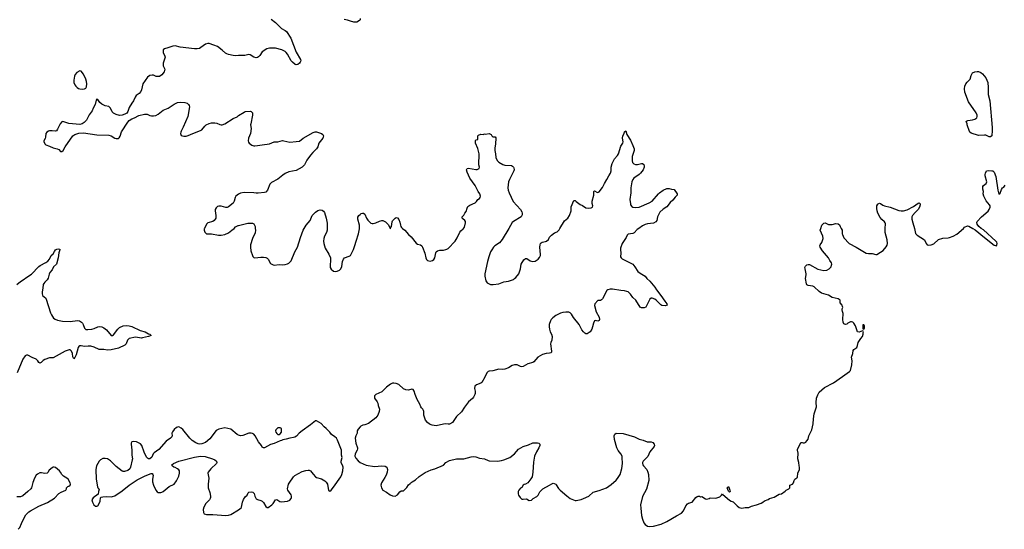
# Model space of a CAD drawing. Header units: inches. Extents: x 1649826 to 1814874, y 507393 to 641959.
# Tile 97 of 131: x 1766375 to 1782678, y 555023 to 563451. Entities that reach past the tile are written whole.
import ezdxf

# ---------------------------------------------------------------- set-up
doc = ezdxf.new("R2010")
doc.units = ezdxf.units.IN
doc.header["$MEASUREMENT"] = 0
for name, color, linetype in [('B7565', 7, 'Continuous'), ('B7566', 7, 'Continuous'), ('B7575', 7, 'Continuous'), ('B7576', 7, 'Continuous'), ('B7585', 7, 'Continuous'), ('B7586', 7, 'Continuous')]:
    doc.layers.add(name, color=color, linetype=linetype)

msp = doc.modelspace()

# ---------------------------------------------------------------- linework, layer by layer
at = {"layer": 'B7565', "color": 6}
for points, elevation in [([(1769436, 560000), (1769431, 559990), (1769428, 559970), (1769439, 559939), (1769450, 559925), (1769470, 559911), (1769490, 559907), (1769549, 559909), (1769667, 559887), (1769710, 559887), (1769770, 559899), (1769830, 559924), (1769890, 559968), (1769924, 560000)], 700), ([(1766328, 559070), (1766390, 559119), (1766450, 559157), (1766477, 559183), (1766570, 559243), (1766690, 559371), (1766712, 559388), (1766807, 559433), (1766842, 559458), (1766867, 559490), (1766898, 559550), (1766930, 559581), (1766950, 559617), (1766970, 559642), (1766990, 559655), (1767010, 559659), (1767036, 559656), (1767045, 559650), (1767037, 559643), (1767030, 559610), (1767023, 559597), (1767011, 559510), (1766982, 559410), (1766936, 559364), (1766910, 559314), (1766872, 559270), (1766860, 559240), (1766845, 559175), (1766832, 559150), (1766789, 559111), (1766774, 559090), (1766765, 559070), (1766760, 559010), (1766745, 558950), (1766745, 558925), (1766755, 558890), (1766805, 558845), (1766814, 558830), (1766883, 558603), (1766899, 558570), (1766937, 558517), (1766960, 558500), (1767002, 558482), (1767084, 558464), (1767210, 558462), (1767330, 558477), (1767367, 558470), (1767400, 558450), (1767414, 558434), (1767428, 558410), (1767448, 558348), (1767470, 558328), (1767505, 558325), (1767570, 558331), (1767610, 558342), (1767670, 558370), (1767690, 558375), (1767736, 558370), (1767770, 558353), (1767810, 558321), (1767891, 558230), (1767910, 558227), (1767930, 558239), (1768001, 558330), (1768030, 558358), (1768090, 558387), (1768150, 558393), (1768190, 558389), (1768230, 558377), (1768370, 558309), (1768450, 558291), (1768510, 558257), (1768532, 558250), (1768554, 558230), (1768505, 558210), (1768407, 558187), (1768390, 558185), (1768290, 558202), (1768190, 558177), (1768158, 558150), (1768140, 558090), (1768118, 558070), (1768010, 558020), (1767890, 557991), (1767830, 557987), (1767770, 557999), (1767690, 557999), (1767610, 558037), (1767550, 558053), (1767510, 558053), (1767450, 558045), (1767390, 558058), (1767370, 558058), (1767354, 558046), (1767343, 558030), (1767310, 557906), (1767290, 557864), (1767270, 557841), (1767254, 557874), (1767248, 557930), (1767234, 557970), (1767210, 557990), (1767192, 557992), (1767130, 557970), (1766930, 557857), (1766870, 557856), (1766792, 557830), (1766766, 557814), (1766730, 557779), (1766710, 557771), (1766690, 557781), (1766675, 557810), (1766650, 557837), (1766583, 557863), (1766510, 557900), (1766490, 557904), (1766465, 557890), (1766426, 557834), (1766334, 557610)], 600), ([(1770000, 556578), (1769998, 556578), (1769973, 556593), (1769870, 556681), (1769770, 556701), (1769670, 556678), (1769630, 556658), (1769523, 556517), (1769450, 556457), (1769390, 556436), (1769353, 556433), (1769330, 556437), (1769290, 556451), (1769230, 556493), (1769193, 556530), (1769075, 556675), (1769050, 556697), (1769010, 556716), (1768990, 556713), (1768970, 556704), (1768930, 556673), (1768904, 556636), (1768894, 556610), (1768897, 556570), (1768893, 556550), (1768873, 556530), (1768801, 556479), (1768678, 556342), (1768603, 556290), (1768587, 556270), (1768562, 556218), (1768530, 556187), (1768510, 556187), (1768490, 556198), (1768474, 556214), (1768436, 556296), (1768395, 556410), (1768375, 556435), (1768355, 556450), (1768310, 556470), (1768264, 556476), (1768232, 556468), (1768222, 556450), (1768219, 556430), (1768230, 556330), (1768229, 556250), (1768240, 556190), (1768238, 556170), (1768212, 556050), (1768196, 556024), (1768163, 555997), (1768110, 555978), (1768090, 555978), (1768070, 555985), (1767970, 556060), (1767877, 556157), (1767830, 556187), (1767790, 556195), (1767750, 556193), (1767710, 556174), (1767690, 556147), (1767649, 556070), (1767638, 556010), (1767639, 555850), (1767664, 555724), (1767671, 555711), (1767691, 555689), (1767678, 555650), (1767675, 555605), (1767590, 555544), (1767571, 555510), (1767580, 555470), (1767600, 555430), (1767630, 555407), (1767650, 555403), (1767670, 555411), (1767690, 555447), (1767706, 555490), (1767715, 555545), (1767724, 555556), (1767750, 555562), (1767810, 555565), (1767890, 555560), (1767910, 555563), (1767950, 555578), (1768070, 555658), (1768190, 555752), (1768320, 555840), (1768450, 555909), (1768550, 555944), (1768570, 555945), (1768581, 555930), (1768582, 555910), (1768572, 555850), (1768574, 555810), (1768593, 555753), (1768631, 555670), (1768650, 555644), (1768670, 555631), (1768710, 555632), (1768730, 555639), (1768750, 555649), (1768850, 555732), (1768930, 555768), (1768970, 555822), (1769010, 555903), (1769023, 555950), (1769019, 555990), (1769009, 556009), (1768990, 556024), (1768950, 556045), (1768929, 556050), (1768902, 556070), (1768895, 556090), (1768919, 556110), (1769010, 556150), (1769270, 556216), (1769370, 556232), (1769447, 556227), (1769565, 556190), (1769607, 556170), (1769631, 556150), (1769641, 556130), (1769631, 556110), (1769537, 556023), (1769495, 555970), (1769489, 555951), (1769507, 555870), (1769497, 555770), (1769497, 555710), (1769522, 555630), (1769533, 555573), (1769533, 555550), (1769528, 555530), (1769516, 555510), (1769459, 555450), (1769424, 555390), (1769414, 555350), (1769419, 555299), (1769430, 555281), (1769470, 555265), (1769570, 555266), (1769790, 555252), (1769830, 555257), (1769870, 555269), (1770000, 555347)], 700), ([(1766350, 555023), (1766379, 555050), (1766402, 555118), (1766456, 555224), (1766479, 555261), (1766526, 555310), (1766553, 555330), (1766690, 555405), (1766833, 555467), (1766950, 555536), (1767024, 555616), (1767062, 555638), (1767138, 555670), (1767149, 555690), (1767150, 555711), (1767169, 555730), (1767190, 555736), (1767209, 555750), (1767214, 555770), (1767209, 555790), (1767179, 555850), (1767155, 555870), (1767101, 555901), (1767074, 555930), (1767051, 555970), (1767033, 555990), (1766970, 556045), (1766948, 556052), (1766930, 556049), (1766910, 556039), (1766860, 556000), (1766838, 555962), (1766827, 555953), (1766790, 555947), (1766736, 555956), (1766710, 555954), (1766670, 555935), (1766650, 555918), (1766619, 555870), (1766590, 555797), (1766571, 555710), (1766560, 555690), (1766508, 555650), (1766425, 555575), (1766390, 555559), (1766330, 555559)], 700)]:
    msp.add_lwpolyline(points, dxfattribs=dict(at, elevation=elevation))
at = {"layer": 'B7566', "color": 6, "elevation": 700}
for points in [[(1770000, 562859), (1769950, 562854), (1769910, 562856), (1769834, 562874), (1769805, 562885), (1769780, 562900), (1769730, 562948), (1769650, 563010), (1769587, 563027), (1769510, 563059), (1769490, 563058), (1769450, 563046), (1769374, 562990), (1769350, 562977), (1769314, 562970), (1769269, 562971), (1769030, 562998), (1768950, 563020), (1768910, 563014), (1768830, 562984), (1768771, 562970), (1768751, 562950), (1768748, 562930), (1768752, 562910), (1768779, 562850), (1768784, 562830), (1768749, 562730), (1768752, 562690), (1768776, 562630), (1768767, 562590), (1768730, 562540), (1768690, 562514), (1768650, 562510), (1768633, 562513), (1768590, 562533), (1768570, 562535), (1768530, 562530), (1768490, 562502), (1768414, 562390), (1768391, 562290), (1768378, 562262), (1768351, 562229), (1768305, 562195), (1768288, 562172), (1768258, 562110), (1768230, 562070), (1768190, 561996), (1768166, 561930), (1768150, 561907), (1768114, 561886), (1768070, 561871), (1768028, 561868), (1767970, 561881), (1767927, 561907), (1767906, 561926), (1767876, 561990), (1767864, 562004), (1767850, 562013), (1767790, 562025), (1767734, 562054), (1767702, 562082), (1767670, 562133), (1767650, 562135), (1767641, 562119), (1767623, 562050), (1767590, 561989), (1767574, 561946), (1767523, 561877), (1767479, 561790), (1767443, 561750), (1767410, 561729), (1767370, 561719), (1767190, 561736), (1767090, 561767), (1767070, 561760), (1767044, 561730), (1767002, 561638), (1766985, 561615), (1766970, 561608), (1766910, 561615), (1766870, 561615), (1766850, 561608), (1766823, 561590), (1766810, 561570), (1766802, 561510), (1766795, 561485), (1766773, 561450), (1766773, 561430), (1766795, 561390), (1766810, 561379), (1766870, 561361), (1766930, 561329), (1766997, 561317), (1767022, 561302), (1767050, 561271), (1767070, 561271), (1767093, 561290), (1767130, 561350), (1767256, 561530), (1767290, 561551), (1767353, 561573), (1767430, 561580), (1767650, 561544), (1767850, 561539), (1767890, 561530), (1767950, 561492), (1767970, 561484), (1768010, 561487), (1768022, 561498), (1768036, 561524), (1768062, 561598), (1768164, 561756), (1768190, 561786), (1768229, 561811), (1768278, 561830), (1768350, 561867), (1768442, 561890), (1768487, 561887), (1768530, 561867), (1768559, 561859), (1768590, 561859), (1768630, 561868), (1768670, 561886), (1768748, 561952), (1768831, 561989), (1768930, 562052), (1768990, 562081), (1769030, 562089), (1769110, 562083), (1769148, 562068), (1769169, 562049), (1769180, 562030), (1769184, 562010), (1769159, 561850), (1769084, 561676), (1769049, 561610), (1769042, 561590), (1769040, 561570), (1769050, 561538), (1769090, 561524), (1769130, 561525), (1769165, 561535), (1769244, 561570), (1769370, 561618), (1769390, 561632), (1769440, 561690), (1769463, 561710), (1769510, 561736), (1769550, 561745), (1769607, 561747), (1769638, 561738), (1769690, 561715), (1769710, 561710), (1769730, 561713), (1769772, 561730), (1769910, 561815), (1769973, 561847), (1770000, 561864)], [(1770000, 560563), (1769954, 560530), (1769943, 560510), (1769928, 560450), (1769910, 560416), (1769830, 560355), (1769810, 560347), (1769790, 560346), (1769710, 560365), (1769670, 560366), (1769650, 560360), (1769630, 560342), (1769611, 560310), (1769610, 560290), (1769624, 560210), (1769620, 560170), (1769612, 560150), (1769595, 560130), (1769570, 560113), (1769490, 560090), (1769470, 560067), (1769436, 560000)], [(1769924, 560000), (1769950, 560025), (1769990, 560045), (1770000, 560047)]]:
    msp.add_lwpolyline(points, dxfattribs=at)
msp.add_lwpolyline([(1767370, 562604), (1767323, 562577), (1767295, 562545), (1767283, 562517), (1767269, 562451), (1767273, 562410), (1767290, 562371), (1767305, 562350), (1767328, 562328), (1767350, 562313), (1767370, 562307), (1767410, 562304), (1767450, 562309), (1767470, 562320), (1767480, 562340), (1767487, 562390), (1767481, 562430), (1767468, 562468), (1767430, 562550), (1767390, 562602)], close=True, dxfattribs=at)
at = {"layer": 'B7575', "color": 6, "elevation": 700}
for points in [[(1770275, 560000), (1770278, 559970), (1770273, 559927), (1770227, 559830), (1770195, 559725), (1770194, 559690), (1770203, 559630), (1770227, 559550), (1770235, 559535), (1770250, 559520), (1770270, 559514), (1770370, 559525), (1770410, 559524), (1770450, 559516), (1770470, 559506), (1770489, 559489), (1770530, 559417), (1770570, 559395), (1770590, 559390), (1770670, 559404), (1770730, 559399), (1770770, 559403), (1770808, 559412), (1770830, 559422), (1770870, 559465), (1770932, 559610), (1770974, 559690), (1771022, 559850), (1771070, 559970), (1771087, 560000)], [(1771468, 560000), (1771468, 559970), (1771455, 559930), (1771422, 559870), (1771409, 559831), (1771407, 559790), (1771411, 559750), (1771433, 559673), (1771494, 559574), (1771519, 559510), (1771521, 559470), (1771514, 559390), (1771518, 559350), (1771530, 559326), (1771570, 559291), (1771610, 559286), (1771630, 559291), (1771670, 559311), (1771692, 559328), (1771711, 559369), (1771720, 559450), (1771735, 559490), (1771752, 559510), (1771830, 559538), (1771850, 559552), (1771866, 559574), (1771902, 559650), (1771926, 559714), (1771945, 559790), (1771985, 559910), (1771999, 559990), (1772000, 560000)], [(1776627, 560000), (1776599, 559981), (1776550, 559926), (1776530, 559915), (1776450, 559904), (1776431, 559890), (1776417, 559850), (1776350, 559750), (1776323, 559670), (1776321, 559650), (1776329, 559590), (1776324, 559530), (1776333, 559510), (1776350, 559495), (1776525, 559405), (1776562, 559362), (1776610, 559289), (1776650, 559257), (1776733, 559210), (1776759, 559170), (1776810, 559126), (1776890, 559030), (1776921, 558981), (1776992, 558892), (1777055, 558795), (1777093, 558750), (1777094, 558730), (1777063, 558717), (1777010, 558725), (1776990, 558735), (1776915, 558810), (1776890, 558828), (1776850, 558843), (1776830, 558843), (1776810, 558830), (1776802, 558818), (1776750, 558710), (1776741, 558699), (1776713, 558687), (1776670, 558686), (1776650, 558694), (1776576, 558810), (1776530, 558858), (1776490, 558912), (1776450, 558949), (1776430, 558958), (1776390, 558965), (1776330, 558970), (1776190, 558994), (1776150, 558996), (1776115, 558985), (1776097, 558970), (1776024, 558836), (1776010, 558819), (1775990, 558809), (1775950, 558808), (1775896, 558750), (1775895, 558725), (1775922, 558622), (1775972, 558530), (1775976, 558490), (1775970, 558474), (1775950, 558465), (1775910, 558475), (1775890, 558468), (1775874, 558430), (1775862, 558370), (1775846, 558330), (1775820, 558290), (1775790, 558264), (1775770, 558257), (1775750, 558257), (1775730, 558268), (1775709, 558289), (1775684, 558324), (1775640, 558410), (1775544, 558524), (1775510, 558583), (1775490, 558605), (1775470, 558614), (1775416, 558616), (1775370, 558611), (1775330, 558598), (1775250, 558560), (1775200, 558520), (1775173, 558490), (1775163, 558470), (1775144, 558410), (1775141, 558370), (1775146, 558330), (1775161, 558290), (1775183, 558250), (1775193, 558210), (1775187, 558153), (1775167, 558110), (1775164, 558090), (1775183, 557970), (1775181, 557950), (1775170, 557941), (1775150, 557934), (1775090, 557930), (1775030, 557916), (1774955, 557870), (1774890, 557795), (1774870, 557784), (1774790, 557757), (1774710, 557715), (1774690, 557712), (1774670, 557716), (1774610, 557745), (1774570, 557745), (1774531, 557730), (1774467, 557693), (1774410, 557670), (1774370, 557665), (1774310, 557669), (1774210, 557645), (1774150, 557639), (1774131, 557630), (1774110, 557609), (1774079, 557541), (1774027, 557453), (1774010, 557439), (1773938, 557410), (1773911, 557390), (1773908, 557352), (1773917, 557310), (1773917, 557270), (1773912, 557250), (1773890, 557210), (1773872, 557188), (1773808, 557130), (1773740, 557040), (1773690, 556965), (1773610, 556886), (1773540, 556790), (1773490, 556761), (1773470, 556760), (1773430, 556766), (1773390, 556763), (1773270, 556734), (1773204, 556744), (1773162, 556762), (1773126, 556790), (1773095, 556830), (1773067, 556910), (1773067, 556970), (1773062, 556990), (1773052, 557010), (1773030, 557030), (1773015, 557050), (1773002, 557090), (1772957, 557170), (1772921, 557250), (1772909, 557309), (1772890, 557335), (1772870, 557339), (1772810, 557324), (1772770, 557328), (1772730, 557348), (1772650, 557417), (1772610, 557436), (1772570, 557441), (1772550, 557438), (1772516, 557424), (1772450, 557373), (1772370, 557296), (1772270, 557254), (1772247, 557230), (1772251, 557190), (1772295, 557130), (1772303, 557110), (1772311, 557070), (1772331, 557010), (1772327, 556970), (1772304, 556910), (1772270, 556864), (1772150, 556773), (1772092, 556750), (1772057, 556743), (1772025, 556730), (1772010, 556719), (1771979, 556681), (1771965, 556650), (1771964, 556610), (1771939, 556570), (1771929, 556531), (1771940, 556450), (1771967, 556370), (1771967, 556353), (1771960, 556330), (1771928, 556270), (1771925, 556230), (1771938, 556198), (1771977, 556157), (1772014, 556130), (1772110, 556086), (1772250, 556059), (1772370, 556072), (1772426, 556066), (1772452, 556052), (1772462, 556030), (1772464, 556010), (1772458, 555970), (1772442, 555918), (1772422, 555878), (1772367, 555790), (1772357, 555750), (1772363, 555710), (1772390, 555671), (1772450, 555636), (1772510, 555591), (1772550, 555578), (1772590, 555571), (1772629, 555591), (1772670, 555645), (1772690, 555661), (1772730, 555658), (1772785, 555715), (1772810, 555756), (1772842, 555778), (1772849, 555790), (1772864, 555796), (1772875, 555810), (1772930, 555842), (1772990, 555898), (1773090, 555960), (1773190, 556006), (1773250, 556025), (1773390, 556083), (1773432, 556128), (1773490, 556160), (1773610, 556188), (1773730, 556190), (1773850, 556224), (1773890, 556227), (1773930, 556223), (1773990, 556200), (1774070, 556190), (1774130, 556158), (1774150, 556153), (1774288, 556152), (1774350, 556159), (1774389, 556170), (1774490, 556211), (1774566, 556270), (1774634, 556346), (1774709, 556390), (1774800, 556420), (1774870, 556451), (1774950, 556451), (1774970, 556445), (1774985, 556430), (1774987, 556410), (1774970, 556369), (1774930, 556302), (1774901, 556230), (1774885, 556135), (1774871, 555970), (1774859, 555890), (1774841, 555859), (1774786, 555794), (1774752, 555770), (1774730, 555764), (1774711, 555750), (1774690, 555715), (1774670, 555702), (1774641, 555670), (1774631, 555650), (1774631, 555610), (1774636, 555590), (1774659, 555550), (1774690, 555521), (1774710, 555519), (1774766, 555526), (1774810, 555501), (1774850, 555506), (1774878, 555530), (1774937, 555563), (1774962, 555590), (1774990, 555642), (1775038, 555690), (1775148, 555750), (1775184, 555776), (1775210, 555784), (1775223, 555783), (1775250, 555771), (1775260, 555760), (1775299, 555699), (1775323, 555670), (1775434, 555574), (1775490, 555533), (1775519, 555519), (1775570, 555499), (1775590, 555498), (1775670, 555513), (1775710, 555534), (1775797, 555570), (1775870, 555636), (1775970, 555665), (1776090, 555711), (1776170, 555765), (1776250, 555833), (1776275, 555865), (1776316, 555930), (1776344, 556030), (1776355, 556110), (1776353, 556210), (1776350, 556230), (1776331, 556270), (1776286, 556326), (1776265, 556370), (1776226, 556510), (1776220, 556570), (1776230, 556596), (1776250, 556610), (1776370, 556609), (1776553, 556553), (1776630, 556515), (1776697, 556497), (1776765, 556470), (1776832, 556472), (1776859, 556459), (1776881, 556430), (1776884, 556410), (1776878, 556390), (1776810, 556303), (1776775, 556225), (1776698, 556150), (1776685, 556130), (1776686, 556110), (1776695, 556090), (1776706, 556070), (1776759, 556010), (1776778, 555970), (1776789, 555930), (1776794, 555830), (1776752, 555688), (1776690, 555566), (1776656, 555430), (1776658, 555370), (1776673, 555250), (1776685, 555190), (1776710, 555131), (1776730, 555103), (1776770, 555077), (1776810, 555068), (1776870, 555073), (1776999, 555110), (1777089, 555150), (1777250, 555247), (1777331, 555289), (1777366, 555330), (1777405, 555410), (1777430, 555445), (1777450, 555456), (1777510, 555471), (1777572, 555548), (1777590, 555565), (1777610, 555572), (1777630, 555571), (1777650, 555562), (1777670, 555565), (1777728, 555528), (1777750, 555523), (1777789, 555531), (1777810, 555541), (1777903, 555537), (1777970, 555562), (1777995, 555585), (1778010, 555611), (1778018, 555598), (1778130, 555506), (1778154, 555490), (1778190, 555478), (1778256, 555410), (1778290, 555386), (1778330, 555375), (1778390, 555384), (1778450, 555383), (1778494, 555406), (1778575, 555425), (1778650, 555454), (1778682, 555470), (1778710, 555495), (1778770, 555516), (1778790, 555531), (1778865, 555555), (1778950, 555602), (1778990, 555611), (1779050, 555651), (1779069, 555671), (1779108, 555690), (1779128, 555710), (1779129, 555751), (1779170, 555772), (1779188, 555790), (1779198, 555830), (1779209, 555850), (1779245, 555875), (1779253, 555887), (1779262, 555950), (1779289, 556011), (1779289, 556050), (1779283, 556070), (1779278, 556130), (1779262, 556190), (1779264, 556284), (1779256, 556330), (1779256, 556350), (1779284, 556396), (1779310, 556459), (1779330, 556461), (1779350, 556453), (1779370, 556453), (1779390, 556465), (1779410, 556486), (1779430, 556516), (1779444, 556570), (1779490, 556670), (1779514, 556766), (1779517, 556850), (1779531, 556930), (1779567, 557050), (1779562, 557122), (1779569, 557190), (1779590, 557245), (1779611, 557290), (1779701, 557370), (1779850, 557447), (1780000, 557551)], [(1772507, 560000), (1772510, 559994), (1772512, 560000)], [(1772714, 560000), (1772750, 559969), (1772810, 559900), (1772858, 559858), (1772937, 559757), (1772961, 559741), (1773010, 559725), (1773034, 559710), (1773046, 559690), (1773084, 559590), (1773098, 559510), (1773110, 559484), (1773130, 559467), (1773170, 559455), (1773210, 559467), (1773230, 559483), (1773246, 559514), (1773264, 559596), (1773271, 559609), (1773292, 559628), (1773330, 559638), (1773390, 559640), (1773430, 559648), (1773450, 559654), (1773470, 559667), (1773583, 559790), (1773616, 559844), (1773661, 559939), (1773679, 559961), (1773718, 559990), (1773725, 560000)], [(1774472, 560000), (1774363, 559817), (1774317, 559763), (1774242, 559710), (1774222, 559690), (1774190, 559645), (1774173, 559610), (1774142, 559530), (1774120, 559450), (1774075, 559250), (1774074, 559210), (1774092, 559132), (1774118, 559098), (1774170, 559074), (1774212, 559072), (1774310, 559083), (1774390, 559116), (1774470, 559124), (1774550, 559156), (1774570, 559170), (1774591, 559189), (1774638, 559250), (1774665, 559330), (1774680, 559410), (1774723, 559477), (1774750, 559501), (1774770, 559501), (1774830, 559464), (1774870, 559450), (1774910, 559460), (1774960, 559490), (1774981, 559519), (1774997, 559550), (1774999, 559570), (1774985, 559690), (1774991, 559729), (1775000, 559750), (1775010, 559763), (1775027, 559773), (1775079, 559781), (1775099, 559790), (1775130, 559816), (1775147, 559853), (1775179, 559890), (1775230, 559925), (1775275, 559945), (1775305, 559975), (1775321, 560000)], [(1780000, 558705), (1779992, 558730), (1779963, 558770), (1779959, 558810), (1779946, 558826), (1779930, 558835), (1779830, 558858), (1779770, 558894), (1779654, 558930), (1779610, 558956), (1779532, 559032), (1779510, 559042), (1779430, 559053), (1779410, 559068), (1779403, 559083), (1779386, 559170), (1779399, 559230), (1779399, 559250), (1779379, 559330), (1779378, 559350), (1779386, 559374), (1779410, 559398), (1779430, 559404), (1779450, 559400), (1779590, 559324), (1779690, 559302), (1779738, 559310), (1779778, 559330), (1779810, 559365), (1779819, 559390), (1779821, 559410), (1779815, 559430), (1779792, 559470), (1779765, 559510), (1779667, 559627), (1779627, 559690), (1779626, 559710), (1779631, 559729), (1779655, 559765), (1779677, 559830), (1779671, 559870), (1779631, 559970), (1779641, 560000)], [(1779975, 560000), (1779992, 559970), (1779996, 559910), (1780000, 559901)], [(1780000, 558625), (1779993, 558650), (1779994, 558670), (1780000, 558681)], [(1770000, 555347), (1770021, 555359), (1770043, 555377), (1770049, 555391), (1770066, 555470), (1770082, 555518), (1770110, 555562), (1770141, 555590), (1770156, 555624), (1770170, 555636), (1770210, 555643), (1770237, 555637), (1770255, 555615), (1770269, 555569), (1770289, 555529), (1770310, 555516), (1770370, 555499), (1770390, 555487), (1770410, 555467), (1770450, 555398), (1770470, 555383), (1770490, 555385), (1770550, 555429), (1770570, 555450), (1770610, 555509), (1770630, 555516), (1770684, 555484), (1770710, 555477), (1770810, 555489), (1770850, 555507), (1770870, 555530), (1770876, 555550), (1770876, 555570), (1770870, 555592), (1770816, 555670), (1770811, 555690), (1770827, 555770), (1770834, 555786), (1770906, 555890), (1770928, 555912), (1771050, 555976), (1771110, 555995), (1771150, 556000), (1771170, 555999), (1771190, 555990), (1771233, 555933), (1771273, 555890), (1771290, 555880), (1771370, 555859), (1771430, 555826), (1771450, 555803), (1771469, 555770), (1771490, 555665), (1771510, 555656), (1771530, 555671), (1771570, 555717), (1771692, 555890), (1771711, 555930), (1771724, 555990), (1771729, 556049), (1771727, 556067), (1771696, 556130), (1771696, 556150), (1771713, 556210), (1771701, 556250), (1771706, 556330), (1771637, 556497), (1771618, 556530), (1771593, 556553), (1771536, 556590), (1771509, 556630), (1771450, 556690), (1771415, 556715), (1771365, 556770), (1771290, 556819), (1771270, 556819), (1771190, 556750), (1771054, 556650), (1771004, 556610), (1770956, 556564), (1770931, 556549), (1770910, 556540), (1770848, 556532), (1770787, 556513), (1770730, 556502), (1770712, 556490), (1770690, 556485), (1770590, 556441), (1770530, 556423), (1770430, 556372), (1770410, 556369), (1770390, 556382), (1770379, 556410), (1770327, 556470), (1770274, 556570), (1770250, 556595), (1770230, 556608), (1770210, 556614), (1770170, 556615), (1770070, 556575), (1770030, 556568), (1770000, 556578)]]:
    msp.add_lwpolyline(points, dxfattribs=at)
for points in [[(1770690, 556703), (1770650, 556699), (1770630, 556687), (1770616, 556670), (1770612, 556650), (1770616, 556630), (1770630, 556607), (1770650, 556593), (1770670, 556591), (1770690, 556603), (1770707, 556630), (1770712, 556648), (1770710, 556689)], [(1778130, 555638), (1778110, 555655), (1778090, 555710), (1778110, 555732), (1778125, 555705), (1778136, 555670), (1778138, 555650)]]:
    msp.add_lwpolyline(points, close=True, dxfattribs=at)
at = {"layer": 'B7576', "color": 6, "elevation": 700}
for points in [[(1772010, 563470), (1772010, 563450), (1772004, 563436), (1771958, 563410), (1771910, 563408), (1771850, 563425), (1771803, 563443), (1771750, 563456)], [(1770538, 563458), (1770610, 563405), (1770710, 563306), (1770771, 563271), (1770790, 563255), (1770865, 563145), (1770954, 562914), (1771025, 562790), (1771029, 562770), (1771021, 562750), (1771008, 562730), (1770979, 562710), (1770950, 562706), (1770937, 562710), (1770890, 562746), (1770870, 562772), (1770810, 562878), (1770788, 562910), (1770770, 562924), (1770715, 562950), (1770610, 562979), (1770510, 562978), (1770468, 562970), (1770390, 562922), (1770350, 562858), (1770330, 562835), (1770310, 562824), (1770290, 562821), (1770252, 562832), (1770190, 562870), (1770170, 562875), (1770101, 562859), (1770010, 562860), (1770000, 562859)], [(1770000, 561864), (1770090, 561924), (1770110, 561930), (1770190, 561937), (1770210, 561932), (1770229, 561910), (1770231, 561870), (1770200, 561730), (1770198, 561710), (1770207, 561650), (1770197, 561570), (1770162, 561490), (1770158, 561450), (1770164, 561424), (1770174, 561410), (1770217, 561377), (1770250, 561363), (1770270, 561362), (1770310, 561372), (1770390, 561380), (1770510, 561399), (1770590, 561429), (1770650, 561430), (1770728, 561452), (1770750, 561450), (1770850, 561424), (1770950, 561439), (1771010, 561441), (1771068, 561492), (1771233, 561587), (1771265, 561595), (1771290, 561595), (1771370, 561567), (1771392, 561552), (1771405, 561530), (1771402, 561510), (1771392, 561490), (1771330, 561410), (1771310, 561350), (1771290, 561316), (1771226, 561254), (1771190, 561211), (1771130, 561128), (1771088, 561052), (1771050, 561014), (1770950, 560956), (1770833, 560933), (1770770, 560906), (1770730, 560882), (1770650, 560815), (1770543, 560757), (1770518, 560730), (1770480, 560630), (1770450, 560600), (1770430, 560594), (1770322, 560582), (1770290, 560582), (1770250, 560590), (1770090, 560591), (1770030, 560584), (1770000, 560563)], [(1773725, 560000), (1773739, 560021), (1773756, 560090), (1773754, 560114), (1773745, 560130), (1773710, 560155), (1773701, 560170), (1773700, 560190), (1773710, 560204), (1773730, 560216), (1773746, 560250), (1773770, 560277), (1773784, 560336), (1773797, 560363), (1773830, 560386), (1773916, 560424), (1773937, 560443), (1773962, 560478), (1773987, 560493), (1773999, 560510), (1774005, 560530), (1773992, 560570), (1773965, 560610), (1773915, 560710), (1773828, 560830), (1773782, 560930), (1773773, 560970), (1773782, 560990), (1773805, 560995), (1773930, 560971), (1773950, 560971), (1773982, 560990), (1773989, 561010), (1773977, 561050), (1773975, 561095), (1773984, 561190), (1773983, 561230), (1773958, 561318), (1773924, 561410), (1773922, 561450), (1773930, 561462), (1773958, 561470), (1773958, 561530), (1773970, 561542), (1774010, 561558), (1774050, 561552), (1774070, 561562), (1774090, 561558), (1774150, 561566), (1774182, 561550), (1774192, 561532), (1774210, 561514), (1774250, 561514), (1774258, 561498), (1774255, 561390), (1774243, 561330), (1774241, 561290), (1774255, 561230), (1774261, 561170), (1774282, 561122), (1774310, 561093), (1774376, 561056), (1774410, 561046), (1774517, 561037), (1774535, 561030), (1774552, 561012), (1774559, 560999), (1774563, 560970), (1774558, 560950), (1774483, 560810), (1774470, 560770), (1774459, 560670), (1774464, 560630), (1774477, 560590), (1774545, 560445), (1774667, 560310), (1774692, 560272), (1774697, 560250), (1774695, 560225), (1774677, 560190), (1774550, 560116), (1774530, 560098), (1774472, 560000)], [(1775321, 560000), (1775396, 560124), (1775450, 560170), (1775478, 560210), (1775505, 560290), (1775506, 560354), (1775550, 560462), (1775570, 560458), (1775590, 560446), (1775655, 560395), (1775696, 560376), (1775750, 560342), (1775790, 560335), (1775840, 560340), (1775858, 560350), (1775864, 560370), (1775856, 560410), (1775856, 560450), (1775884, 560550), (1775882, 560610), (1775890, 560622), (1775930, 560596), (1775950, 560591), (1775970, 560605), (1776027, 560673), (1776057, 560743), (1776098, 560810), (1776128, 560870), (1776155, 560910), (1776170, 560950), (1776170, 561010), (1776184, 561070), (1776221, 561150), (1776274, 561206), (1776290, 561230), (1776330, 561359), (1776364, 561410), (1776367, 561430), (1776354, 561490), (1776360, 561530), (1776385, 561570), (1776390, 561594), (1776411, 561611), (1776426, 561550), (1776490, 561456), (1776530, 561371), (1776550, 561316), (1776550, 561289), (1776516, 561190), (1776518, 561118), (1776524, 561090), (1776546, 561066), (1776570, 561056), (1776602, 561058), (1776670, 561075), (1776690, 561074), (1776710, 561055), (1776714, 561034), (1776713, 561010), (1776696, 560970), (1776654, 560910), (1776632, 560888), (1776543, 560830), (1776529, 560810), (1776513, 560767), (1776493, 560670), (1776495, 560585), (1776479, 560479), (1776486, 560406), (1776490, 560390), (1776510, 560362), (1776530, 560350), (1776565, 560345), (1776630, 560349), (1776799, 560421), (1776849, 560451), (1776950, 560570), (1776970, 560588), (1777030, 560632), (1777090, 560658), (1777130, 560659), (1777170, 560647), (1777210, 560645), (1777261, 560570), (1777261, 560550), (1777246, 560530), (1777226, 560514), (1777190, 560464), (1777147, 560430), (1777090, 560358), (1777030, 560317), (1776976, 560270), (1776938, 560190), (1776924, 560130), (1776908, 560110), (1776870, 560088), (1776770, 560076), (1776730, 560063), (1776690, 560043), (1776627, 560000)], [(1771087, 560000), (1771117, 560050), (1771185, 560130), (1771217, 560210), (1771275, 560270), (1771310, 560296), (1771350, 560307), (1771382, 560302), (1771406, 560286), (1771420, 560260), (1771448, 560170), (1771467, 560087), (1771468, 560000)], [(1772000, 560000), (1772002, 560050), (1771974, 560150), (1771975, 560185), (1771989, 560211), (1772010, 560230), (1772030, 560244), (1772050, 560250), (1772070, 560250), (1772090, 560237), (1772119, 560170), (1772138, 560138), (1772170, 560100), (1772190, 560087), (1772210, 560080), (1772230, 560079), (1772270, 560090), (1772330, 560118), (1772370, 560128), (1772390, 560128), (1772430, 560108), (1772461, 560081), (1772479, 560059), (1772507, 560000)], [(1770000, 560047), (1770150, 560084), (1770190, 560088), (1770230, 560084), (1770250, 560072), (1770265, 560050), (1770271, 560030), (1770275, 560000)], [(1772512, 560000), (1772513, 560007), (1772529, 560031), (1772543, 560110), (1772550, 560125), (1772590, 560171), (1772610, 560178), (1772630, 560176), (1772650, 560146), (1772670, 560101), (1772679, 560050), (1772685, 560030), (1772696, 560016), (1772714, 560000)], [(1779641, 560000), (1779657, 560050), (1779690, 560087), (1779710, 560090), (1779770, 560062), (1779830, 560066), (1779890, 560079), (1779930, 560075), (1779950, 560056), (1779958, 560030), (1779975, 560000)]]:
    msp.add_lwpolyline(points, dxfattribs=at)
at = {"layer": 'B7585', "color": 6, "elevation": 700}
for points in [[(1780000, 559901), (1780022, 559842), (1780107, 559747), (1780224, 559690), (1780392, 559592), (1780430, 559582), (1780490, 559582), (1780550, 559565), (1780570, 559570), (1780630, 559605), (1780670, 559636), (1780724, 559696), (1780738, 559722), (1780743, 559750), (1780738, 559810), (1780704, 559930), (1780708, 560000)], [(1781189, 560000), (1781210, 559916), (1781235, 559890), (1781356, 559810), (1781383, 559750), (1781401, 559730), (1781430, 559721), (1781470, 559725), (1781510, 559744), (1781590, 559814), (1781662, 559838), (1781750, 559841), (1781770, 559846), (1781830, 559873), (1781890, 559906), (1782000, 560000)], [(1782158, 560000), (1782198, 559978), (1782348, 559848), (1782510, 559724), (1782530, 559714), (1782547, 559713), (1782550, 559713), (1782557, 559723), (1782561, 559750), (1782552, 559772), (1782538, 559790), (1782334, 559974), (1782297, 560000)], [(1780000, 558681), (1780005, 558690), (1780000, 558705)], [(1780000, 557551), (1780114, 557630), (1780129, 557651), (1780155, 557745), (1780158, 557810), (1780149, 557870), (1780168, 557930), (1780178, 557982), (1780186, 557994), (1780236, 558030), (1780250, 558062), (1780259, 558110), (1780301, 558179), (1780330, 558212), (1780344, 558250), (1780342, 558278), (1780346, 558290), (1780342, 558302), (1780330, 558306), (1780275, 558285), (1780249, 558289), (1780214, 558390), (1780189, 558430), (1780170, 558449), (1780150, 558454), (1780130, 558453), (1780088, 558432), (1780070, 558415), (1780050, 558409), (1780030, 558415), (1780023, 558423), (1780009, 558449), (1780003, 558490), (1780009, 558590), (1780000, 558625)]]:
    msp.add_lwpolyline(points, dxfattribs=at)
msp.add_lwpolyline([(1780350, 558406), (1780338, 558402), (1780334, 558390), (1780334, 558350), (1780338, 558338), (1780350, 558334), (1780366, 558350), (1780366, 558390)], close=True, dxfattribs=at)
at = {"layer": 'B7586', "color": 6, "elevation": 700}
msp.add_lwpolyline([(1782450, 561511), (1782430, 561514), (1782370, 561541), (1782350, 561543), (1782250, 561534), (1782132, 561572), (1782109, 561589), (1782101, 561601), (1782062, 561710), (1782063, 561730), (1782048, 561768), (1782050, 561774), (1782074, 561786), (1782150, 561794), (1782190, 561808), (1782221, 561830), (1782230, 561850), (1782228, 561870), (1782212, 561910), (1782088, 562090), (1782026, 562250), (1782017, 562310), (1782024, 562350), (1782040, 562390), (1782061, 562419), (1782111, 562469), (1782127, 562530), (1782150, 562570), (1782190, 562590), (1782230, 562596), (1782250, 562594), (1782290, 562577), (1782317, 562557), (1782370, 562490), (1782390, 562453), (1782403, 562410), (1782412, 562330), (1782411, 562211), (1782437, 562110), (1782480, 561670), (1782480, 561600), (1782474, 561546), (1782470, 561531)], close=True, dxfattribs=at)
for points in [[(1782297, 560000), (1782256, 560030), (1782227, 560070), (1782222, 560098), (1782227, 560113), (1782302, 560190), (1782410, 560282), (1782430, 560310), (1782442, 560350), (1782442, 560370), (1782435, 560390), (1782377, 560457), (1782341, 560530), (1782329, 560570), (1782332, 560608), (1782322, 560650), (1782324, 560690), (1782334, 560706), (1782378, 560742), (1782388, 560770), (1782362, 560870), (1782362, 560890), (1782368, 560912), (1782386, 560950), (1782410, 560957), (1782470, 560952), (1782490, 560949), (1782510, 560930), (1782536, 560856), (1782570, 560631), (1782590, 560566), (1782610, 560581), (1782630, 560645), (1782650, 560671), (1782670, 560679), (1782690, 560716)], [(1780708, 560000), (1780712, 560072), (1780706, 560090), (1780692, 560110), (1780649, 560149), (1780622, 560182), (1780583, 560250), (1780572, 560290), (1780567, 560330), (1780569, 560370), (1780582, 560398), (1780590, 560407), (1780610, 560416), (1780630, 560412), (1780665, 560385), (1780696, 560370), (1780790, 560349), (1780930, 560293), (1780970, 560287), (1781010, 560291), (1781071, 560309), (1781177, 560363), (1781250, 560419), (1781270, 560424), (1781285, 560405), (1781285, 560390), (1781275, 560350), (1781252, 560310), (1781200, 560260), (1781159, 560210), (1781149, 560190), (1781147, 560150), (1781166, 560090), (1781189, 560000)], [(1782000, 560000), (1782021, 560019), (1782070, 560040), (1782090, 560037), (1782158, 560000)]]:
    msp.add_lwpolyline(points, dxfattribs=at)

doc.saveas('drawing.dxf')
